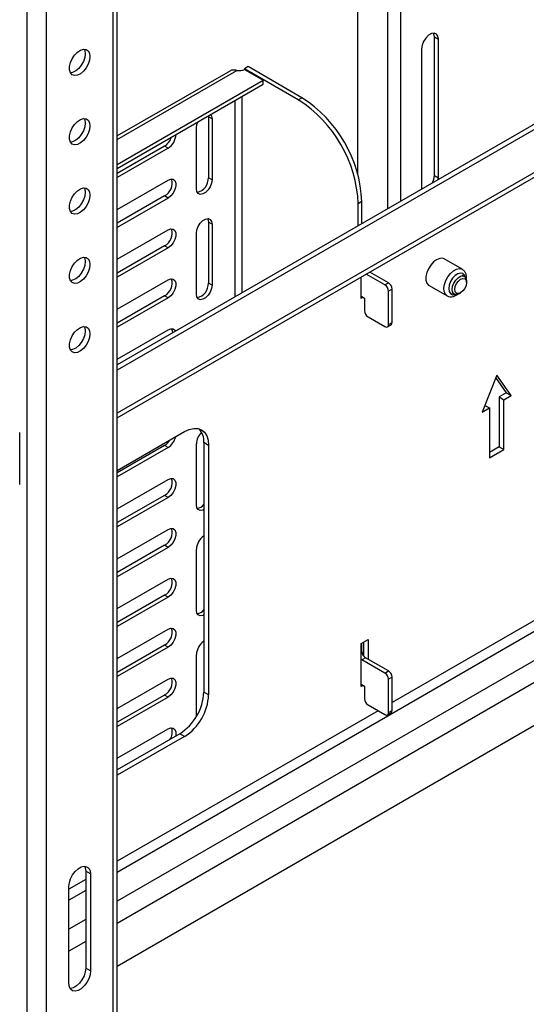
# Model space of a CAD drawing. Header units: millimetres. Extents: x -3222 to 6609, y -2907 to 878.
# Tile 14 of 25: x 3244 to 3393, y -121 to 169. Entities that reach past the tile are written whole.
import ezdxf

# ---------------------------------------------------------------- set-up
doc = ezdxf.new("R2010")
doc.units = ezdxf.units.MM

msp = doc.modelspace()

# ---------------------------------------------------------------- linework, layer by layer
at = {"linetype": 'Continuous', "lineweight": 25}
for p, q in [((3343.67, 123.07), (3343.67, 455.71)), ((3352.35, 450.51), (3352.35, 112.99)), ((3356.2, 448.2), (3356.2, 115.21)), ((3271.61, -279.1), (3271.61, 235.33)), ((3272.78, -277.46), (3272.78, 236.96)), ((3246.16, 223.9), (3246.16, -290.52)), ((3251.81, 223.9), (3251.81, -290.52)), ((3522.58, 211.26), (3272.78, 67.06)), ((3523.94, 210.41), (3272.78, 65.43)), ((3523.99, 197.79), (3272.78, 52.77)), ((3272.78, 51.42), (3523.99, 196.43)), ((3366.22, 163.61), (3367.36, 162.96)), ((3366.22, 122.79), (3366.22, 163.61)), ((3367.36, 122.13), (3367.36, 162.96)), ((3362.41, 160.1), (3362.41, 119.28)), ((3272.78, 133.43), (3307.95, 153.74)), ((3311.32, 154.86), (3310.26, 154.25)), ((3310.32, 154.05), (3310.26, 154.25)), ((3326.1, 145.11), (3310.26, 154.25)), ((3310.3, 154.06), (3315.77, 150.9)), ((3327.16, 145.72), (3311.32, 154.86)), ((3306.08, 153.67), (3272.78, 134.45)), ((3272.78, 126.09), (3315.77, 150.9)), ((3315.77, 149.68), (3315.77, 150.9)), ((3272.78, 124.86), (3315.77, 149.68)), ((3309.55, 88.28), (3309.55, 146.09)), ((3326.1, 145.11), (3327.16, 145.72)), ((3307.43, 144.86), (3307.43, 87.06)), ((3299.6, 140.34), (3299.61, 140.1)), ((3300.68, 139.49), (3299.61, 140.1)), ((3299.61, 140.1), (3299.61, 122.14)), ((3300.68, 139.49), (3300.68, 121.53)), ((3296.08, 118.87), (3296.08, 136.84)), ((3286.71, 131.47), (3272.78, 123.43)), ((3287.77, 130.86), (3272.78, 122.21)), ((3287.77, 130.86), (3286.71, 131.47)), ((3300.68, 121.53), (3299.61, 122.14)), ((3366.22, 122.79), (3367.36, 122.13)), ((3367.32, 121.63), (3367.36, 122.13)), ((3272.78, 112.82), (3287.77, 121.47)), ((3362.41, 119.28), (3362.44, 118.82)), ((3286.71, 116.77), (3272.78, 108.73)), ((3287.77, 116.16), (3272.78, 107.51)), ((3287.77, 116.16), (3286.71, 116.77)), ((3344.83, 115.1), (3343.77, 114.49)), ((3343.77, 108.04), (3343.77, 114.49)), ((3344.83, 108.65), (3344.83, 115.1)), ((3300.68, 108.46), (3299.61, 109.08)), ((3299.61, 109.08), (3299.61, 91.11)), ((3300.68, 108.46), (3300.68, 90.5)), ((3272.78, 98.12), (3287.77, 106.77)), ((3296.08, 87.85), (3296.08, 105.81)), ((3286.71, 102.07), (3272.78, 94.04)), ((3287.77, 101.46), (3286.71, 102.07)), ((3287.77, 101.46), (3272.78, 92.81)), ((3374.41, 95.17), (3369.11, 98.23)), ((3344.59, 86.58), (3344.59, 92.87)), ((3351.62, 90.56), (3346.11, 93.75)), ((3352.68, 91.18), (3347.17, 94.36)), ((3375.04, 93.08), (3374.37, 93.47)), ((3272.78, 83.42), (3287.77, 92.07)), ((3300.68, 90.5), (3299.61, 91.11)), ((3351.62, 90.56), (3352.68, 91.18)), ((3364.61, 90.44), (3369.91, 87.38)), ((3375.66, 91.25), (3375.66, 91.71)), ((3286.71, 87.38), (3272.78, 79.34)), ((3287.77, 86.76), (3286.71, 87.38)), ((3344.59, 87.28), (3345.61, 86.68)), ((3353.74, 89.34), (3352.68, 88.73)), ((3352.68, 78.93), (3352.68, 88.73)), ((3353.74, 79.54), (3353.74, 89.34)), ((3371.37, 88.27), (3372.04, 87.88)), ((3373.54, 88.03), (3373.93, 88.26)), ((3287.77, 86.76), (3272.78, 78.11)), ((3345.19, 86.93), (3344.59, 86.58)), ((3345.61, 86.68), (3345.61, 83.01)), ((3346.67, 81.17), (3351.62, 78.32)), ((3352.37, 78.24), (3353.43, 78.85)), ((3352.68, 78.93), (3353.74, 79.54)), ((3272.78, 68.72), (3287.77, 77.37)), ((3384.54, 64.04), (3380.3, 53.1)), ((3388.78, 58), (3384.54, 64.04)), ((3524.83, 63.05), (3272.78, -82.45)), ((3384.24, 63.27), (3387.37, 58.82)), ((3387.37, 58.82), (3385.24, 57.59)), ((3387.37, 58.82), (3388.78, 58)), ((3381.07, 55.1), (3382.42, 54.33)), ((3385.24, 57.59), (3386.66, 56.77)), ((3385.24, 57.59), (3385.24, 42.89)), ((3386.66, 56.77), (3388.78, 58)), ((3386.66, 42.08), (3386.66, 56.77)), ((3524.83, 54.56), (3272.78, -90.94)), ((3380.3, 53.1), (3382.42, 54.33)), ((3382.42, 54.33), (3382.42, 39.63)), ((3244.02, 31.8), (3244.02, 47.07)), ((3524.83, 48.03), (3272.78, -97.47)), ((3272.78, 35.95), (3292.61, 47.39)), ((3296.08, 25.79), (3296.08, 43.75)), ((3299.69, 43.31), (3298.27, 44.13)), ((3298.27, 44.13), (3298.27, -29.36)), ((3286.71, 43.28), (3272.78, 35.24)), ((3287.77, 42.67), (3272.78, 34.02)), ((3287.77, 42.67), (3286.71, 43.28)), ((3299.69, 43.31), (3299.69, -30.18)), ((3385.24, 42.89), (3382.42, 41.26)), ((3382.42, 39.63), (3386.66, 42.08)), ((3385.24, 42.89), (3386.66, 42.08)), ((3524.83, 35.37), (3272.78, -110.13)), ((3272.78, 24.63), (3287.77, 33.28)), ((3286.71, 28.59), (3272.78, 20.55)), ((3287.77, 27.97), (3272.78, 19.32)), ((3287.77, 27.97), (3286.71, 28.59)), ((3272.78, 9.93), (3287.77, 18.58)), ((3286.71, 13.89), (3272.78, 5.85)), ((3287.77, 13.28), (3272.78, 4.62)), ((3287.77, 13.28), (3286.71, 13.89)), ((3296.08, -5.24), (3296.08, 12.72)), ((3427.25, 9.98), (3353.74, -32.45)), ((3272.78, -4.77), (3287.77, 3.89)), ((3286.71, -0.81), (3272.78, -8.85)), ((3287.77, -1.42), (3272.78, -10.07)), ((3287.77, -1.42), (3286.71, -0.81)), ((3272.78, -19.46), (3287.77, -10.81)), ((3344.59, -15.08), (3346.71, -13.85)), ((3346.71, -13.85), (3346.71, -19.69)), ((3286.71, -15.51), (3272.78, -23.55)), ((3287.77, -16.12), (3272.78, -24.77)), ((3287.77, -16.12), (3286.71, -15.51)), ((3344.59, -27.73), (3344.59, -15.08)), ((3344.59, -17.53), (3344.83, -17.38)), ((3344.83, -17.38), (3344.83, -14.93)), ((3345.29, -14.67), (3345.29, -18.66)), ((3296.08, -36.27), (3296.08, -18.3)), ((3345.89, -19.22), (3344.83, -19.83)), ((3351.62, -23.75), (3344.83, -19.83)), ((3352.68, -23.14), (3345.89, -19.22)), ((3351.62, -23.75), (3352.68, -23.14)), ((3272.78, -34.16), (3287.77, -25.51)), ((3353.74, -24.98), (3352.68, -25.59)), ((3352.68, -35.39), (3352.68, -25.59)), ((3353.74, -34.78), (3353.74, -24.98)), ((3344.59, -27.04), (3345.61, -27.63)), ((3345.19, -27.39), (3344.59, -27.73)), ((3345.61, -27.63), (3345.61, -31.31)), ((3286.71, -30.21), (3272.78, -38.24)), ((3287.77, -30.82), (3272.78, -39.47)), ((3287.77, -30.82), (3286.71, -30.21)), ((3299.69, -30.18), (3298.27, -29.36)), ((3346.67, -33.14), (3351.62, -36)), ((3352.68, -35.39), (3353.74, -34.78)), ((3349.61, -34.84), (3272.78, -79.19)), ((3296.09, -36.52), (3296.08, -36.27)), ((3352.37, -36.07), (3353.43, -35.46)), ((3272.78, -48.86), (3287.77, -40.21)), ((3291.2, -41.61), (3272.78, -52.24)), ((3292.61, -42.43), (3272.78, -53.87)), ((3292.61, -42.43), (3291.2, -41.61)), ((3264.9, -82.92), (3263.48, -82.1)), ((3263.48, -82.1), (3263.48, -110.68)), ((3264.9, -82.92), (3264.9, -111.5)), ((3263.48, -84.56), (3258.53, -87.41)), ((3258.53, -115.17), (3258.53, -86.59)), ((3263.48, -87.82), (3258.53, -90.68)), ((3263.48, -96.31), (3258.53, -99.17)), ((3263.48, -102.85), (3258.53, -105.7)), ((3264.9, -111.5), (3263.48, -110.68))]:
    msp.add_line(p, q, dxfattribs=at)
at = {"linetype": 'Continuous', "lineweight": 25, "flags": 128}
for points in [[(3367.36, 162.96), (3367.21, 163.85), (3366.78, 164.46), (3366.12, 164.72), (3365.31, 164.59), (3364.45, 164.1), (3363.64, 163.29), (3362.98, 162.27), (3362.55, 161.17), (3362.41, 160.1)], [(3366.22, 163.61), (3366.07, 164.51), (3365.97, 164.73)], [(3264.72, 157.86), (3264.59, 156.76), (3264.2, 155.6), (3263.59, 154.49), (3262.81, 153.53), (3261.94, 152.79), (3261.04, 152.35), (3260.21, 152.25), (3259.51, 152.49), (3259.01, 153.05), (3258.74, 153.89), (3258.74, 154.92), (3259.01, 156.06), (3259.51, 157.21), (3260.21, 158.26), (3261.04, 159.12), (3261.94, 159.71), (3262.81, 159.99), (3263.59, 159.92), (3264.2, 159.51), (3264.59, 158.8), (3264.72, 157.86)], [(3263.01, 160), (3263.17, 159.62), (3263.3, 158.67)], [(3263.3, 158.67), (3263.17, 157.57), (3262.78, 156.42), (3262.17, 155.31), (3261.4, 154.34), (3260.52, 153.61), (3259.63, 153.17), (3259, 153.06)], [(3264.72, 137.44), (3264.59, 136.34), (3264.2, 135.19), (3263.59, 134.08), (3262.81, 133.11), (3261.94, 132.38), (3261.04, 131.94), (3260.21, 131.84), (3259.51, 132.08), (3259.01, 132.64), (3258.74, 133.48), (3258.74, 134.51), (3259.01, 135.65), (3259.51, 136.8), (3260.21, 137.85), (3261.04, 138.71), (3261.94, 139.3), (3262.81, 139.57), (3263.59, 139.5), (3264.2, 139.1), (3264.59, 138.39), (3264.72, 137.44)], [(3263.01, 139.59), (3263.17, 139.21), (3263.3, 138.26)], [(3300.29, 140.74), (3300.54, 140.32), (3300.68, 139.49)], [(3263.3, 138.26), (3263.17, 137.16), (3262.78, 136), (3262.17, 134.89), (3261.4, 133.93), (3260.52, 133.19), (3259.63, 132.76), (3259, 132.65)], [(3296.08, 136.84), (3296.22, 137.83), (3296.46, 138.53)], [(3365.68, 120.69), (3366.07, 121.72), (3366.22, 122.79)], [(3264.72, 117.03), (3264.59, 115.93), (3264.2, 114.77), (3263.59, 113.66), (3262.81, 112.7), (3261.94, 111.96), (3261.04, 111.53), (3260.21, 111.42), (3259.51, 111.66), (3259.01, 112.23), (3258.74, 113.06), (3258.74, 114.1), (3259.01, 115.24), (3259.51, 116.38), (3260.21, 117.43), (3261.04, 118.29), (3261.94, 118.89), (3262.81, 119.16), (3263.59, 119.09), (3264.2, 118.68), (3264.59, 117.98), (3264.72, 117.03)], [(3262.99, 119.21), (3263.17, 118.79), (3263.3, 117.85)], [(3287.77, 121.47), (3288.56, 121.76), (3289.25, 121.7), (3289.76, 121.29), (3290.03, 120.58), (3290.03, 119.66), (3289.76, 118.64), (3289.25, 117.63), (3288.56, 116.77), (3287.77, 116.16)], [(3300.68, 121.53), (3300.54, 120.54), (3300.14, 119.51), (3299.53, 118.57), (3298.78, 117.82), (3297.98, 117.36), (3297.23, 117.24), (3296.62, 117.48), (3296.22, 118.05), (3296.08, 118.87)], [(3263.3, 117.85), (3263.17, 116.75), (3262.78, 115.59), (3262.17, 114.48), (3261.4, 113.51), (3260.52, 112.78), (3259.63, 112.34), (3259, 112.23)], [(3296.08, 105.81), (3296.22, 106.8), (3296.62, 107.83), (3297.23, 108.77), (3297.98, 109.52), (3298.78, 109.98), (3299.53, 110.1), (3300.14, 109.86), (3300.54, 109.29), (3300.68, 108.46)], [(3299.38, 110.1), (3299.48, 109.9), (3299.61, 109.08)], [(3287.77, 106.77), (3288.56, 107.06), (3289.25, 107), (3289.76, 106.59), (3290.03, 105.88), (3290.03, 104.96), (3289.76, 103.94), (3289.25, 102.94), (3288.56, 102.08), (3287.77, 101.46)], [(3264.72, 96.62), (3264.59, 95.52), (3264.2, 94.36), (3263.59, 93.25), (3262.81, 92.28), (3261.94, 91.55), (3261.04, 91.11), (3260.21, 91.01), (3259.51, 91.25), (3259.01, 91.81), (3258.74, 92.65), (3258.74, 93.68), (3259.01, 94.82), (3259.51, 95.97), (3260.21, 97.02), (3261.04, 97.88), (3261.94, 98.47), (3262.81, 98.75), (3263.59, 98.68), (3264.2, 98.27), (3264.59, 97.56), (3264.72, 96.62)], [(3263.01, 98.76), (3263.17, 98.38), (3263.3, 97.43)], [(3263.3, 97.43), (3263.17, 96.33), (3262.78, 95.18), (3262.17, 94.07), (3261.4, 93.1), (3260.52, 92.37), (3259.63, 91.93), (3259, 91.82)], [(3369.11, 98.23), (3368.58, 98.42), (3367.76, 98.38), (3366.86, 98.01), (3365.96, 97.35), (3365.14, 96.44), (3364.46, 95.36), (3363.97, 94.19), (3363.71, 93.04), (3363.71, 92), (3363.97, 91.14), (3364.46, 90.54), (3364.61, 90.44)], [(3369.91, 87.38), (3369.43, 87.82), (3369.08, 88.59), (3368.98, 89.57), (3369.14, 90.69), (3369.55, 91.86), (3370.17, 92.98), (3370.94, 93.97), (3371.82, 94.73), (3372.73, 95.22), (3373.59, 95.38), (3374.33, 95.22), (3374.44, 95.16)], [(3375.29, 92.88), (3375.07, 93.45), (3374.58, 93.92), (3373.91, 94.06), (3373.12, 93.86), (3372.31, 93.33), (3371.56, 92.53), (3370.95, 91.56), (3370.55, 90.51), (3370.4, 89.5), (3370.51, 88.63), (3370.89, 88.01), (3371.48, 87.7), (3372.21, 87.73), (3372.34, 87.77)], [(3371.42, 89.26), (3371.55, 90.17), (3371.91, 91.12), (3372.48, 91.99), (3373.17, 92.68), (3373.91, 93.11), (3374.6, 93.22), (3375.16, 92.99), (3375.53, 92.47), (3375.66, 91.71), (3375.66, 91.71)], [(3287.77, 92.07), (3288.56, 92.37), (3289.25, 92.3), (3289.76, 91.89), (3290.03, 91.19), (3290.03, 90.26), (3289.76, 89.24), (3289.25, 88.24), (3288.56, 87.38), (3287.77, 86.76)], [(3300.68, 90.5), (3300.54, 89.51), (3300.14, 88.48), (3299.53, 87.54), (3298.78, 86.79), (3297.98, 86.33), (3297.23, 86.21), (3296.62, 86.45), (3296.22, 87.02), (3296.08, 87.85)], [(3372.2, 89.26), (3372.33, 90.1), (3372.71, 90.96), (3373.27, 91.72), (3373.93, 92.25), (3374.59, 92.48), (3375.15, 92.37), (3375.53, 91.94), (3375.66, 91.25), (3375.53, 90.41), (3375.15, 89.55), (3374.59, 88.79), (3373.93, 88.26), (3373.27, 88.03), (3372.71, 88.14), (3372.33, 88.57), (3372.2, 89.26)], [(3373.54, 88.03), (3373.17, 87.86), (3372.48, 87.75), (3371.91, 87.97), (3371.55, 88.49), (3371.42, 89.26)], [(3264.72, 76.2), (3264.59, 75.1), (3264.2, 73.95), (3263.59, 72.84), (3262.81, 71.87), (3261.94, 71.14), (3261.04, 70.7), (3260.21, 70.6), (3259.51, 70.84), (3259.01, 71.4), (3258.74, 72.24), (3258.74, 73.27), (3259.01, 74.41), (3259.51, 75.56), (3260.21, 76.61), (3261.04, 77.47), (3261.94, 78.06), (3262.81, 78.33), (3263.59, 78.26), (3264.2, 77.86), (3264.59, 77.15), (3264.72, 76.2)], [(3263.01, 78.35), (3263.17, 77.97), (3263.3, 77.02)], [(3263.3, 77.02), (3263.17, 75.92), (3262.78, 74.76), (3262.17, 73.65), (3261.4, 72.69), (3260.52, 71.95), (3259.63, 71.52), (3259, 71.41)], [(3287.77, 77.37), (3288.56, 77.67), (3289.25, 77.61), (3289.76, 77.2), (3289.9, 76.94)], [(3288.78, 77.69), (3288.97, 77.1), (3289, 76.42)], [(3292.61, 47.39), (3293.99, 48.03), (3295.32, 48.33), (3296.54, 48.29), (3297.61, 47.89), (3298.49, 47.16), (3299.15, 46.12), (3299.55, 44.82), (3299.69, 43.31)], [(3287.77, 33.28), (3288.56, 33.57), (3289.25, 33.51), (3289.76, 33.1), (3290.03, 32.39), (3290.03, 31.47), (3289.76, 30.45), (3289.25, 29.45), (3288.56, 28.59), (3287.77, 27.97)], [(3298.27, 24.4), (3297.98, 24.27), (3297.23, 24.15), (3296.62, 24.39), (3296.22, 24.96), (3296.08, 25.79)], [(3287.77, 18.58), (3288.56, 18.88), (3289.25, 18.82), (3289.76, 18.41), (3290.03, 17.7), (3290.03, 16.78), (3289.76, 15.75), (3289.25, 14.75), (3288.56, 13.89), (3287.77, 13.28)], [(3287.77, 3.89), (3288.56, 4.18), (3289.25, 4.12), (3289.76, 3.71), (3290.03, 3), (3290.03, 2.08), (3289.76, 1.05), (3289.25, 0.05), (3288.56, -0.81), (3287.77, -1.42)], [(3298.27, -6.63), (3297.98, -6.76), (3297.23, -6.87), (3296.62, -6.64), (3296.22, -6.07), (3296.08, -5.24)], [(3287.77, -10.81), (3288.56, -10.52), (3289.25, -10.58), (3289.76, -10.99), (3290.03, -11.7), (3290.03, -12.62), (3289.76, -13.64), (3289.25, -14.65), (3288.56, -15.51), (3287.77, -16.12)], [(3344.83, -19.83), (3344.63, -19.69), (3344.59, -19.66)], [(3287.77, -25.51), (3288.56, -25.22), (3289.25, -25.28), (3289.76, -25.69), (3290.03, -26.4), (3290.03, -27.32), (3289.76, -28.34), (3289.25, -29.34), (3288.56, -30.2), (3287.77, -30.82)], [(3287.77, -40.21), (3288.56, -39.91), (3289.25, -39.98), (3289.76, -40.39), (3290.03, -41.09), (3290.03, -42.02), (3289.98, -42.31)], [(3258.53, -86.59), (3258.66, -85.48), (3259.04, -84.32), (3259.63, -83.18), (3260.39, -82.18), (3261.26, -81.38), (3262.17, -80.86), (3263.04, -80.65), (3263.8, -80.78), (3264.39, -81.23), (3264.77, -81.96), (3264.9, -82.92)], [(3263.14, -80.65), (3263.35, -81.14), (3263.48, -82.1)], [(3264.9, -111.5), (3264.77, -112.61), (3264.39, -113.78), (3263.8, -114.91), (3263.04, -115.92), (3262.17, -116.71), (3261.26, -117.23), (3260.39, -117.44), (3259.63, -117.32), (3259.04, -116.87), (3258.66, -116.13), (3258.53, -115.17)], [(3263.48, -110.68), (3263.35, -111.79), (3262.98, -112.96), (3262.38, -114.09), (3261.62, -115.1), (3260.75, -115.9), (3259.85, -116.42), (3258.98, -116.63), (3258.87, -116.63)]]:
    msp.add_lwpolyline(points, dxfattribs=at)
at = {"linetype": 'Continuous', "lineweight": 25}
for centre, radius, start, end in [((3308.5, 158.46), 4.76, 263.432, 292.2823), ((3305.5, 112.8), 38.31, 2.5201, 57.4799), ((3306.56, 113.42), 38.31, 2.5202, 57.4798), ((3283.93, 135.74), 5.1, 303.0185, 340.9291), ((3285.15, 135.03), 4.92, 302.182, 357.8354), ((3295.32, 122.02), 4.29, 283.3052, 1.5396), ((3284.66, 120.55), 4.29, 298.461, 16.6994), ((3284.66, 105.85), 4.29, 298.461, 16.6994), ((3284.66, 91.15), 4.29, 298.461, 16.6994), ((3295.32, 91), 4.29, 283.3052, 1.5396), ((3350.38, 88.62), 2.31, 2.6055, 57.3945), ((3351.44, 89.23), 2.31, 2.6055, 57.3945), ((3347.91, 83.11), 2.31, 182.6055, 237.3945), ((3352.04, 78.82), 0.655, 230.7967, 9.214), ((3353.03, 79.45), 0.719, 304.0564, 7.2558), ((3301.18, 43.48), 5.11, 134.0535, 176.9885), ((3292.9, 44.55), 5.39, 355.4541, 42.7626), ((3284.14, 47.34), 4.8, 302.3327, 329.2388), ((3284.99, 46.95), 5.1, 302.9864, 347.7809), ((3284.66, 32.36), 4.29, 298.461, 16.6994), ((3295.95, 27.7), 2.96, 277.0339, 321.7358), ((3284.66, 17.66), 4.29, 298.461, 16.6994), ((3301.02, 12.53), 4.94, 123.7519, 177.7757), ((3284.66, 2.96), 4.29, 298.461, 16.6994), ((3295.95, -3.33), 2.96, 277.0339, 321.7358), ((3284.66, -11.73), 4.29, 298.461, 16.6994), ((3301.02, -18.5), 4.94, 123.7519, 177.7757), ((3347.14, -17.28), 2.31, 182.6055, 237.3945), ((3351.44, -25.08), 2.31, 2.6055, 57.3945), ((3284.66, -26.43), 4.29, 298.461, 16.6994), ((3350.38, -25.69), 2.31, 2.6055, 57.3945), ((3282.92, -28.66), 15.37, 302.6055, 357.3945), ((3284.33, -29.48), 15.37, 302.6055, 357.3945), ((3347.91, -31.2), 2.31, 182.6055, 237.3945), ((3353.03, -34.87), 0.719, 304.0564, 7.2558), ((3352.04, -35.49), 0.655, 230.7967, 9.214), ((3285.32, -41.12), 3.67, 323.4668, 19.5094)]:
    msp.add_arc(centre, radius, start, end, dxfattribs=at)
for points, knots in [([(3307.95, 153.74), (3307.77, 153.77), (3307.4, 153.83), (3306.88, 153.86), (3306.42, 153.82), (3306.19, 153.72), (3306.08, 153.67)], [0, 0, 0, 0, 0.240939, 0.489612, 0.743327, 1, 1, 1, 1]), ([(3375.59, 92.08), (3375.59, 92.11), (3375.69, 92.52), (3375.64, 93.23), (3375.4, 94.11), (3374.99, 94.77), (3374.6, 95.02), (3374.44, 95.12)], [0, 0, 0, 0, 0.021312, 0.319191, 0.582088, 0.827099, 1, 1, 1, 1]), ([(3369.91, 87.4), (3369.94, 87.38), (3370.18, 87.18), (3370.78, 87.06), (3371.62, 87.1), (3372.42, 87.37), (3372.9, 87.72), (3373.12, 87.88)], [0, 0, 0, 0, 0.030551, 0.280976, 0.525936, 0.783417, 1, 1, 1, 1])]:
    msp.add_open_spline(points, degree=3, knots=knots, dxfattribs=at)

doc.saveas('drawing.dxf')
